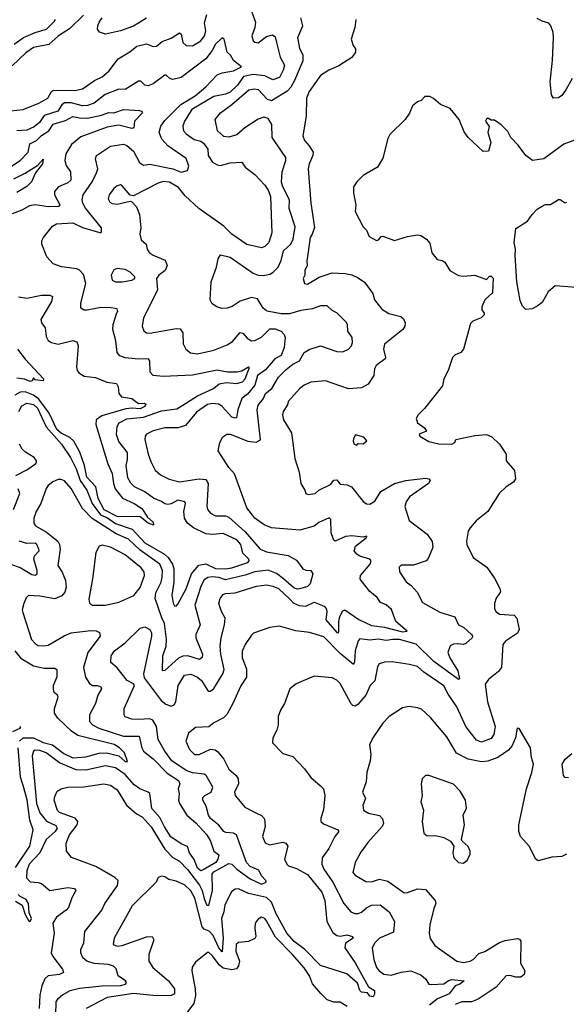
# Model space of a CAD drawing. Extents: x 1843161 to 1959474, y 907081 to 1016326.
# Tile 100 of 256: x 1848972 to 1852302, y 953121 to 959123. Entities that reach past the tile are written whole.
import ezdxf

# ---------------------------------------------------------------- set-up
doc = ezdxf.new("R2010")
doc.units = 0

msp = doc.modelspace()

# ---------------------------------------------------------------- linework, layer by layer
at = {"layer": '0CON20XD'}
for points in [[(1848915, 958568.2), (1848993.3, 958575), (1849087.5, 958615), (1849143.3, 958645), (1849165.3, 958684.7), (1849176.5, 958693.5), (1849307.8, 958692.2), (1849355, 958701.1), (1849428.3, 958751.7), (1849475, 958775.5), (1849515, 958808.9), (1849570.6, 958885), (1849641.7, 958928.3), (1849685, 958962.7), (1849745, 958975.6), (1849785, 958960.8), (1849805, 958962.5), (1849840.4, 958989.6), (1849895, 959010), (1849945, 959043.6), (1849954.7, 959034.7), (1849965, 958984), (1849985, 958965.6), (1850025, 958964.6), (1850075.2, 958994.8), (1850096.8, 959025), (1850106, 959055), (1850098.5, 959105), (1850112.2, 959155)], [(1849359.3, 959150.7), (1849275, 959067.1), (1849207.1, 959025), (1849148.3, 958971.7), (1849055, 958954.7), (1849008, 958922), (1848925, 958842.5)], [(1850379.6, 959185), (1850407.9, 959107.9), (1850404, 959076), (1850386.1, 959025), (1850394.7, 958995), (1850405, 958986.2), (1850425, 958982.9), (1850475, 959021.2), (1850511.1, 959031.1), (1850528, 959018), (1850535.9, 958985), (1850559.2, 958895), (1850585.3, 958845.3), (1850577.9, 958815), (1850555, 958771.2), (1850515, 958757.2), (1850465, 958781), (1850395, 958790), (1850335, 958776.3), (1850299.2, 958725), (1850255, 958681.2), (1850225, 958668.4), (1850155, 958656.1), (1850020.4, 958575), (1849976, 958505), (1849965.4, 958475), (1849969.1, 958445), (1849985, 958427.3), (1850035, 958394), (1850075, 958382.1), (1850091, 958371), (1850117.3, 958335), (1850119.7, 958295), (1850146.5, 958255), (1850175, 958238.6), (1850195, 958234.7), (1850255, 958251.2), (1850325, 958255.8), (1850346.2, 958225), (1850405, 958180), (1850464.3, 958114.3), (1850486.5, 958085), (1850499.2, 958045), (1850508.5, 957825), (1850490, 957765), (1850465, 957740.6), (1850445, 957733.5), (1850355, 957752.5), (1850265, 957815.9), (1850214.7, 957865), (1850062.3, 957972.3), (1849980.1, 958050), (1849939.5, 958099.5), (1849885, 958132.9), (1849845, 958136.9), (1849815, 958127.7), (1849665, 958048.8), (1849645, 958053.3), (1849595, 958110), (1849585, 958116), (1849565, 958110.8), (1849545, 958094), (1849517.1, 958055), (1849510.9, 958030.9), (1849520.3, 958010.3), (1849535, 958001.9), (1849565, 957997.8), (1849645, 958016.2), (1849655, 958013.8), (1849682.5, 957982.5), (1849701.9, 957935), (1849709.2, 957855), (1849704.5, 957815), (1849711.1, 957781.1), (1849741.5, 957755), (1849747.8, 957725), (1849760, 957705), (1849785, 957687.8), (1849857.3, 957657.3), (1849870, 957625), (1849858.8, 957595), (1849820, 957565), (1849806, 957545), (1849811.2, 957475), (1849726.8, 957305), (1849718.8, 957255), (1849727.1, 957227.1), (1849745, 957214.5), (1849765, 957212.1), (1849925, 957240.8), (1849949.4, 957239.4), (1849965.5, 957215), (1849967, 957147), (1849984.2, 957115), (1850013.1, 957093.1), (1850055, 957085.5), (1850155, 957109.5), (1850235, 957142), (1850267.5, 957162.5), (1850315, 957215.6), (1850332.2, 957212.2), (1850357.5, 957182.5)], [(1848937.9, 958975), (1848995.6, 959014.4), (1849064.8, 959045.2), (1849135, 959065.3), (1849184.5, 959115), (1849190, 959125)], [(1849745, 959131.8), (1849665, 959083.1), (1849585, 959055.6), (1849495, 959035.8), (1849457.3, 959047.3), (1849446, 959065), (1849447.1, 959085), (1849455, 959108.8), (1849475, 959134.2)], [(1850490, 957345), (1850475, 957348.1), (1850455, 957364.3), (1850420.7, 957420.7), (1850385, 957430.5), (1850315, 957408.2), (1850266, 957375), (1850235, 957365.7), (1850203, 957363), (1850172.1, 957372.1), (1850145, 957391.2), (1850132.5, 957415), (1850138.2, 957525), (1850171.4, 957615), (1850180, 957665), (1850195, 957690), (1850255, 957676.4), (1850395, 957578.5), (1850425, 957566.5), (1850455, 957564.5), (1850495, 957572.7), (1850516.6, 957583.4), (1850546.8, 957615), (1850565.3, 957655), (1850578.8, 957715), (1850622.7, 957755), (1850638.8, 957785), (1850649.1, 957860.9), (1850612.9, 957972.9), (1850614.7, 958025), (1850574.7, 958105), (1850566.9, 958133.1), (1850570, 958195), (1850593.8, 958265), (1850593.1, 958283.1), (1850510.6, 958405), (1850508.1, 958485), (1850485, 958520), (1850458.7, 958528.7), (1850425, 958517.3), (1850343.6, 958465), (1850295, 958421.2), (1850245, 958407.3), (1850215, 958412.2), (1850177.8, 958445), (1850163.5, 958515), (1850194.5, 958555), (1850265, 958606.4), (1850367.1, 958695), (1850402.7, 958702.7), (1850425, 958697.3), (1850479.1, 958639.1), (1850505, 958630.5), (1850605, 958691.6), (1850625.7, 958714.3), (1850648.4, 958755), (1850698.1, 958875), (1850698.9, 958905), (1850678.3, 958948.3), (1850665.6, 959015), (1850697.5, 959085), (1850684.3, 959135)], [(1851020, 959125), (1851013.8, 959075), (1850992, 959005), (1851003.8, 958965), (1851017.5, 958945), (1851017.5, 958925), (1850995, 958893.3), (1850917, 958843), (1850855, 958815.8), (1850805, 958782.5), (1850735.6, 958685), (1850719.4, 958645), (1850717.5, 958535), (1850697.5, 958415), (1850707.1, 958387.1), (1850735.5, 958355), (1850759.4, 958315), (1850757.8, 958295), (1850734.5, 958245), (1850730, 958215), (1850744.6, 958005), (1850767, 957857), (1850753.6, 957816.4), (1850741.5, 957795), (1850721.3, 957651.3), (1850722.5, 957625), (1850709.4, 957595), (1850709.5, 957565), (1850699.2, 957545), (1850706, 957516), (1850725, 957510.8), (1850796.1, 957553.9), (1850875, 957580.3), (1850955, 957577.1), (1850995, 957567.5), (1851035, 957549.4), (1851072.4, 957522.4), (1851122.5, 957455), (1851134.2, 957415), (1851178, 957358), (1851221.7, 957331.7), (1851293.7, 957313.7), (1851310.3, 957300.3), (1851320.8, 957275), (1851318.1, 957255), (1851306.7, 957235), (1851194.4, 957145), (1851188, 957115), (1851201.2, 957065), (1851198.8, 957055), (1851144.2, 957015), (1851134.3, 956995), (1851130, 956955), (1851095, 956900.8), (1851055, 956878.9), (1850975, 956873.3)], [(1852338.1, 958765), (1852300, 958695), (1852275, 958662), (1852255, 958646.2), (1852224.2, 958644.2), (1852211.2, 958665), (1852203.5, 958745), (1852218.7, 958875), (1852224.4, 959014.4), (1852222.5, 959045), (1852208, 959085), (1852195, 959101.2), (1852155, 959114), (1852125, 959131.2)], [(1850295, 955952.9), (1850211.5, 955991.5), (1850145.7, 955984.3), (1850105, 955988.7), (1850030.8, 956025), (1849994.6, 956055), (1849975.4, 956085), (1849972.2, 956125), (1849982.1, 956175), (1849977.1, 956185), (1849935, 956193.5), (1849895, 956172.3), (1849875, 956167.9), (1849855, 956171.6), (1849835, 956186.5), (1849786.2, 956206.2), (1849735, 956244.7), (1849671.1, 956275), (1849648.7, 956298.7), (1849631.2, 956331.2), (1849620, 956405), (1849628.4, 956441.6), (1849628.7, 956485), (1849575, 956551.9), (1849560.9, 956595), (1849566.4, 956643.6), (1849577.1, 956665), (1849625, 956690.6), (1849725, 956699.8), (1849835, 956739.3), (1849929.7, 956750.3), (1849965.8, 956774.2), (1850055, 956829.6), (1850152.9, 956875), (1850186.5, 956903.5), (1850229.3, 956910.7), (1850294.2, 956905.8), (1850328.2, 956915), (1850346.1, 956935), (1850372.5, 957002.5), (1850365, 957005.6), (1850325, 956980), (1850295.7, 956974.3), (1850235, 956974.6), (1850175, 956986.2), (1850025, 956957.1), (1849845, 956947.5), (1849785, 956954.4), (1849766.7, 956975), (1849763.7, 957043.7), (1849756.2, 957056.2), (1849695, 957053.1), (1849615, 957061.8), (1849582, 957075), (1849565, 957093.8), (1849558.1, 957165), (1849538.6, 957235), (1849541.5, 957265), (1849564.4, 957335.6), (1849570, 957345), (1849565, 957360), (1849515, 957369.6), (1849455, 957367.2), (1849382, 957352), (1849365, 957353.3), (1849345, 957364.2), (1849343.1, 957395), (1849375.3, 957515), (1849359.4, 957569.4), (1849335.9, 957595.9), (1849318.8, 957605), (1849226, 957616), (1849174.7, 957634.7), (1849137.7, 957677.7), (1849105.6, 957755), (1849105.7, 957775), (1849115.7, 957795), (1849170.9, 957865), (1849195, 957879.1), (1849295, 957885.3), (1849355, 957856), (1849465, 957823.3), (1849470.5, 957829.5), (1849469.4, 957855), (1849373.1, 957975), (1849355.9, 958005), (1849352.2, 958025), (1849358.8, 958055), (1849413.4, 958135), (1849440.3, 958189.8), (1849446.7, 958215), (1849434.4, 958275), (1849439.2, 958295), (1849525, 958353.3), (1849604.4, 958364.4), (1849625, 958356.7), (1849665, 958321.2), (1849702.5, 958252.5), (1849725, 958236.9), (1849765, 958243.3), (1849905, 958214.8), (1849955, 958194.2), (1849993.2, 958205), (1850001.4, 958231.4), (1849986.4, 958276.4), (1849874.8, 958354.8), (1849837.2, 958395), (1849821.8, 958435), (1849831.1, 958475), (1849855, 958508.8), (1849954.3, 958605.7), (1850041, 958659), (1850106.6, 958715), (1850175, 958788.2), (1850205, 958799.6), (1850275, 958811.9), (1850322.5, 958835), (1850274.4, 958875), (1850256.2, 958906.2), (1850235.7, 958925.7), (1850217.5, 959005), (1850205, 959012), (1850165, 958973.5), (1850145.3, 958935), (1850105.3, 958884.7), (1849955, 958770), (1849905, 958757.9), (1849885.7, 958765), (1849865, 958785.5), (1849855, 958785.6), (1849785, 958731.4), (1849755, 958719.4), (1849735, 958724.3), (1849709.1, 958749.1), (1849695, 958749.6), (1849615, 958698.7), (1849575, 958699.7), (1849492.1, 958667.9), (1849425.4, 958615), (1849385, 958600.2), (1849355, 958598), (1849285, 958615.8), (1849243.9, 958616.1), (1849228.1, 958605), (1849203.8, 958565), (1849120.8, 958539.2), (1849092.5, 958497.5), (1849059.7, 958470.3), (1849015, 958450.5), (1848954.5, 958445)], [(1852365, 958393.3), (1852286.7, 958365), (1852165.7, 958274.3), (1852095.8, 958265.8), (1852055.6, 958295.6), (1852008.3, 958358.3), (1851964.4, 958404.4), (1851945, 958442.5), (1851905, 958482.5), (1851865, 958510), (1851845, 958510), (1851825, 958522.5), (1851815, 958517.5), (1851810, 958505), (1851831.7, 958471.7), (1851823.3, 958435), (1851842.5, 958375), (1851828.3, 958321.7), (1851795, 958320), (1851704.2, 958404.2), (1851680.5, 958440.5), (1851648.8, 958515), (1851595, 958582.5), (1851536.4, 958606.4), (1851493.6, 958643.6), (1851470, 958655), (1851440, 958655), (1851418.3, 958631.7), (1851395, 958622.5), (1851365, 958597.5), (1851345.9, 958554.1), (1851320, 958515), (1851226.4, 958423.6), (1851215, 958400), (1851185, 958280), (1851152.5, 958225), (1851065, 958173.3), (1851026.2, 958135), (1851006.2, 958105), (1851006.1, 958066.1), (1851018.8, 957995), (1851016, 957955), (1851065, 957860), (1851085, 957840), (1851100.7, 957800.7), (1851145, 957776.7), (1851158, 957782), (1851175, 957802.5), (1851185, 957803.8), (1851255, 957777.5), (1851335, 957800.8), (1851395, 957811.2), (1851415, 957808), (1851450, 957785), (1851470.5, 957760.5), (1851482.3, 957702.3), (1851515, 957661.2), (1851545, 957655.7), (1851562.5, 957645), (1851593.3, 957595), (1851645, 957564), (1851675, 957560), (1851745, 957566.2), (1851815, 957540), (1851835, 957560), (1851845, 957560), (1851857, 957547), (1851851.7, 957458.3), (1851806.7, 957415), (1851787, 957373), (1851787.5, 957355), (1851802.5, 957335), (1851802.5, 957325), (1851782.5, 957305), (1851733.3, 957285), (1851719.3, 957270.7), (1851676.7, 957115), (1851660, 957095), (1851625, 957080), (1851608.8, 957065), (1851583.3, 956985), (1851556.7, 956935), (1851547.7, 956892.3), (1851437.3, 956752.7), (1851400, 956715), (1851387, 956693), (1851396, 956666), (1851437.5, 956635), (1851450, 956615), (1851405, 956597.5), (1851410, 956585), (1851465, 956552.9), (1851525, 956536.9), (1851605, 956536.7), (1851622.5, 956545), (1851630, 956565), (1851745, 956588.8), (1851815, 956593.8), (1851849.5, 956579.5), (1851895.9, 956535.9), (1851912.3, 956512.3), (1851936.2, 956475), (1851936.7, 956435), (1851985.8, 956375), (1851993.3, 956325), (1851980, 956305), (1851936.7, 956275), (1851894, 956235), (1851823.8, 956125), (1851752.4, 956067.6), (1851716.2, 956025), (1851704, 956005), (1851693.8, 955945), (1851696.2, 955925), (1851733.8, 955845), (1851818.8, 955785), (1851866.2, 955715), (1851898, 955655), (1851901.2, 955635), (1851875, 955596.7), (1851864.3, 955565), (1851865, 955532.5)], [(1848885, 958206.2), (1848975, 958264.2), (1849023.1, 958315), (1849034.2, 958365.8), (1849073.1, 958386.9), (1849105, 958417.7), (1849148.4, 958445), (1849175, 958486), (1849251.1, 958508.9), (1849295, 958534.1), (1849335, 958524.4), (1849385, 958523), (1849469.3, 958540.7), (1849515, 958557.8), (1849545, 958555.5), (1849605, 958576.8), (1849700.8, 958569.2), (1849713.3, 958565), (1849720, 958555), (1849672, 958505), (1849666.6, 958463.4), (1849655, 958460.7), (1849575, 958479.5), (1849505, 958468.9), (1849345, 958408.7), (1849288.2, 958361.8), (1849252.8, 958305), (1849246.4, 958265), (1849254.2, 958235), (1849281.2, 958195), (1849282.9, 958145), (1849265, 958128.9), (1849207.8, 958105), (1849183.1, 958075), (1849184.6, 958055), (1849215.6, 957995), (1849208, 957985), (1849145, 957981.9), (1849065, 957995.2), (1849031.5, 957988.5), (1848985, 957962.5), (1848925, 957940.5)], [(1848935, 958153.5), (1849005, 958187.3), (1849082.5, 958237.5), (1849115, 958272.5), (1849111.4, 958245), (1849068.8, 958188.8), (1849042.5, 958135), (1849015, 958105.7), (1848955, 958070.8)], [(1852412.3, 957487.7), (1852235, 957500), (1852191.2, 957465), (1852155, 957400), (1852125, 957376.2), (1852095, 957360), (1852055, 957357.5), (1852035, 957377.5), (1852022.1, 957412.1), (1852000.8, 957525), (1851990, 957685), (1851992.5, 957725), (1851983.8, 957765), (1851995, 957850), (1852066.7, 957895), (1852094.1, 957935.9), (1852125, 957967.5), (1852155, 957987.5), (1852173.6, 957996.4), (1852205, 957997.5), (1852255, 958026.7), (1852265, 958026.7), (1852295, 958007.5), (1852305, 958010)], [(1849595, 957524.4), (1849655, 957536.2), (1849672.5, 957545), (1849673.3, 957555), (1849644, 957585), (1849615, 957600.6), (1849565, 957607.1), (1849545, 957598.8), (1849528.6, 957565), (1849534, 957535), (1849555, 957524.4), (1849595, 957524.4)], [(1848965, 957433.2), (1849015, 957426.2), (1849105, 957444.5), (1849154.3, 957444.3), (1849172, 957435), (1849164.4, 957405), (1849101.2, 957295), (1849103.5, 957275), (1849126.6, 957245), (1849132.4, 957192.4), (1849145, 957168), (1849166.2, 957155), (1849205, 957146.2), (1849295, 957168.2), (1849318.9, 957158.9), (1849326.9, 957135), (1849317.1, 957005), (1849320.8, 956985), (1849330.9, 956970.9), (1849365, 956950), (1849432.8, 956942.8), (1849503, 956913), (1849561.2, 956905), (1849571.9, 956885), (1849575.6, 956845), (1849591.4, 956825), (1849655, 956813.4), (1849695, 956784.4), (1849730, 956785), (1849739.4, 956779.4), (1849734.4, 956765), (1849705, 956750.8), (1849655, 956756.1), (1849618.6, 956751.4), (1849471.8, 956708.2), (1849438.2, 956685), (1849436, 956655), (1849507.9, 956415), (1849535, 956356.9), (1849542.5, 956295), (1849554, 956264), (1849597.6, 956207.6), (1849669.2, 956175), (1849715, 956142.9), (1849750.5, 956090.5), (1849785, 956060.6), (1849787.4, 956042.6), (1849754.3, 956055), (1849705, 956092.5), (1849565, 956094.3), (1849486, 956135), (1849448.8, 956205), (1849435.9, 956275.9), (1849381, 956335), (1849365.7, 956405), (1849337.7, 956487.7), (1849300.6, 956555), (1849277.2, 956577.2), (1849225, 956603.5), (1849198.7, 956625), (1849150.9, 956725), (1849089.1, 956809.1), (1849054.8, 956835), (1849005, 956854.4), (1848975, 956852.7), (1848942.8, 956835)], [(1849191.3, 953055), (1849193.5, 953136.5), (1849205, 953157.1), (1849232, 953178), (1849280, 953205), (1849335, 953219.4), (1849475, 953234.2), (1849585, 953235.4), (1849615.8, 953245), (1849622, 953255), (1849616.2, 953265), (1849570.9, 953295), (1849558.4, 953338.4), (1849543.1, 953353.1), (1849513.3, 953363.3), (1849425, 953369.2), (1849380, 953385), (1849355.6, 953405), (1849343.1, 953435), (1849344.4, 953455), (1849362.2, 953495), (1849369.2, 953565), (1849472.2, 953695), (1849491.1, 953735), (1849567.3, 953845), (1849572.2, 953875), (1849551.4, 953895), (1849435, 953962.1), (1849286.4, 954016.4), (1849256.9, 954055), (1849254.4, 954104.4), (1849275.4, 954155), (1849321.5, 954215), (1849326.2, 954235), (1849308.9, 954255), (1849215, 954290.7), (1849202.4, 954302.4), (1849182.1, 954365), (1849185, 954388.8), (1849199.4, 954420.6), (1849224.5, 954435.5), (1849265, 954445.4), (1849362.7, 954447.3), (1849484.6, 954464.6), (1849525, 954457.3), (1849565, 954428.5), (1849623.1, 954335), (1849683.2, 954283.2), (1849718.2, 954265), (1849773.6, 954203.6), (1849855, 954066), (1849905, 954016.2), (1849945, 953994.7), (1849995, 953942.2), (1850067.5, 953847.5), (1850082.6, 953815), (1850094.8, 953765), (1850112.2, 953725), (1850125, 953724), (1850145.7, 953815), (1850145, 953917.3), (1850155, 953929.6), (1850245, 953980), (1850265, 953976.2), (1850294, 953945), (1850375, 953887.1), (1850445, 953854.4), (1850473.3, 953865), (1850471.2, 953875), (1850444.6, 953904.6), (1850429.7, 953939.7), (1850375, 953961.9), (1850352.9, 953985), (1850292, 954155), (1850275, 954164.8), (1850228.3, 954168.3), (1850215, 954174.6), (1850184.1, 954214.1), (1850135, 954254.7), (1850121.6, 954275), (1850108.3, 954328.3), (1850088.4, 954365), (1850087.4, 954382.6), (1850098.9, 954395), (1850138.5, 954415), (1850148.8, 954445), (1850107.5, 954515), (1850094.7, 954524.7), (1850025, 954531.3), (1849985, 954547.4), (1849898.8, 954605), (1849856.9, 954665), (1849816.1, 954735), (1849805.9, 954815), (1849782.6, 954852.6), (1849765, 954861.8), (1849695, 954856.7), (1849655, 954860.4), (1849615, 954874.5), (1849607.1, 954885), (1849608.9, 954925), (1849670.6, 955065), (1849664, 955075), (1849625.7, 955095), (1849565, 955171.9), (1849526.7, 955205), (1849527.9, 955245), (1849548.8, 955275), (1849615, 955325.5), (1849705, 955414.2), (1849735, 955422), (1849765, 955406), (1849775.4, 955385.4), (1849775.4, 955365), (1849725.4, 955135.4), (1849730.9, 955110.9), (1849767, 955063), (1849833.7, 954973.7), (1849861, 954951), (1849895, 954938.8), (1849912.8, 954947.2), (1849923.8, 954965), (1849936.7, 955065), (1849975, 955126.8), (1850015, 955132.9), (1850055, 955115.8), (1850079.1, 955095), (1850115, 955036.9), (1850125, 955030.9), (1850135, 955029.5), (1850155, 955047.3), (1850208.4, 955135), (1850216.9, 955163.1), (1850197.6, 955255), (1850194, 955305), (1850198.5, 955355), (1850220, 955435), (1850224.5, 955475), (1850201.5, 955515), (1850185.6, 955565), (1850193.1, 955595), (1850211.2, 955618.8), (1850225, 955625.4), (1850285, 955629.1), (1850415, 955670.7), (1850475, 955678.5), (1850515, 955670), (1850547.8, 955655), (1850619.2, 955589.2), (1850637.6, 955567.6), (1850675, 955551.6), (1850715, 955549.2), (1850765, 955572.1), (1850827.8, 955547.8), (1850838.4, 955535), (1850843.5, 955515), (1850837.1, 955465), (1850905, 955386.9), (1850915, 955385.8), (1850917.1, 955392.9), (1850916.2, 955455), (1850922.4, 955485), (1850940.1, 955519.9), (1850953.3, 955526.7), (1851037.7, 955467.7), (1851115, 955430.2), (1851195, 955419.4), (1851305, 955392.5), (1851333.3, 955395), (1851263.8, 955455), (1851237.3, 955527.3), (1851205, 955556.4), (1851169.7, 955569.7), (1851150.2, 955600.2), (1851105, 955638.5), (1851051.5, 955705), (1851045.5, 955715), (1851048.5, 955735), (1851106.7, 955805), (1851112.5, 955825), (1851105, 955835.7), (1851045, 955852.7), (1851025, 955864.3), (1851008.9, 955885), (1851017.9, 955915), (1851082.5, 955965), (1851086.7, 955975), (1851065, 955969.2), (1850995, 955976.2), (1850957.3, 955972.7), (1850894.1, 955944.1), (1850885, 955950), (1850868.9, 955995), (1850866.5, 956076.5), (1850857, 956087), (1850795, 956058.5), (1850765, 956035.6), (1850678.9, 956011.1), (1850506.4, 956026.4), (1850462, 956045), (1850405, 956085.6), (1850355, 956148), (1850280.8, 956355), (1850245, 956394), (1850180, 956495), (1850192, 956545), (1850208.8, 956581.2), (1850233, 956597), (1850255, 956597.5), (1850361.2, 956555), (1850412.6, 956547.4), (1850438.2, 956561.8), (1850418, 956745), (1850425, 956774.2), (1850457.2, 956815), (1850469.3, 956845), (1850507.7, 956875), (1850549.2, 956945), (1850595, 956991.6), (1850635, 957022.9), (1850676, 957044), (1850705.7, 957095), (1850735, 957113.5), (1850805, 957134.3), (1850905, 957101.2), (1850940.7, 957099.3), (1850976, 957115), (1850992.5, 957135), (1850999.2, 957155), (1850996.9, 957185), (1850971.4, 957225), (1850968.6, 957265), (1850960.3, 957280.3), (1850906.7, 957335), (1850873.3, 957353.3), (1850845, 957378.6), (1850805, 957379.5), (1850755, 957361.6), (1850685, 957350.8), (1850615, 957329.7), (1850565, 957331.2), (1850490, 957345)], [(1850357.5, 957182.5), (1850385, 957166.2), (1850405, 957167.6), (1850445, 957188.4), (1850495, 957239.7), (1850528, 957238), (1850565.2, 957225.2), (1850582.3, 957205), (1850588.2, 957185), (1850583.2, 957125), (1850563.9, 957076.1), (1850527.1, 957055), (1850470.3, 956989.7), (1850421.4, 956955), (1850403.4, 956895), (1850359.6, 956840.4), (1850325, 956814.5), (1850300, 956745), (1850292.9, 956697.1), (1850285, 956693.6), (1850265, 956701.2), (1850205.7, 956765.7), (1850185, 956779), (1850145, 956784.3), (1850115, 956777.1), (1850049.5, 956730.5), (1849981, 956649), (1849935, 956635.9), (1849856.7, 956635), (1849785, 956617.5), (1849743.5, 956596.5), (1849735.4, 956584.6), (1849733.8, 956565), (1849753.8, 956475), (1849769.8, 956429.8), (1849798, 956378), (1849829.8, 956349.8), (1849881.5, 956321.5), (1849945, 956306.2), (1850065, 956325.3), (1850105, 956320), (1850120.3, 956295), (1850112.5, 956155), (1850118.6, 956135), (1850135, 956115.8), (1850165, 956099.4), (1850225, 956099.2), (1850245, 956090.8), (1850345, 956001.1), (1850437.5, 955895), (1850475, 955879.8), (1850607.8, 955857.8), (1850658.9, 955828.9), (1850696.1, 955776.1), (1850715, 955767.5), (1850745.9, 955765.9), (1850757.2, 955745), (1850740.6, 955685), (1850725, 955668.7), (1850692.9, 955657.1), (1850667.2, 955652.8), (1850645, 955657), (1850578.1, 955715), (1850537.1, 955747.1), (1850485, 955766.9), (1850405, 955756.8), (1850345, 955736.8), (1850225, 955709.6), (1850185, 955723.7), (1850145, 955727.6), (1850117.5, 955722.5), (1850095, 955708.2), (1850077.9, 955675), (1850039.7, 955555), (1850070.3, 955435), (1850044.8, 955375.2), (1850044.6, 955355), (1850085.4, 955255), (1850082.9, 955235), (1850067.4, 955222.6), (1849996.1, 955246.1), (1849965, 955243.8), (1849939.3, 955230.7), (1849855, 955156.2), (1849842, 955155), (1849844.4, 955245), (1849863.8, 955305), (1849867, 955345), (1849853.1, 955443.1), (1849837.7, 955477.7), (1849796.2, 955595), (1849801.1, 955628.9), (1849833.5, 955695), (1849840.4, 955725), (1849841, 955765), (1849825, 955804.6), (1849705, 955889.8), (1849635, 955956.8), (1849558.4, 955988.4), (1849413, 956083), (1849353.6, 956143.6), (1849285.7, 956265.7), (1849245, 956312.2), (1849225, 956321.4), (1849205, 956319.4), (1849173.8, 956306.2), (1849145.4, 956284.6), (1849132.2, 956265), (1849100.5, 956175), (1849071.8, 956125), (1849058.2, 956085), (1849058.5, 956055), (1849068.8, 956038.8), (1849135, 955999.3), (1849203.3, 955945), (1849214.6, 955924.6), (1849219.1, 955895), (1849204.4, 955795.6), (1849229.6, 955755), (1849250.3, 955705), (1849254.7, 955665), (1849247.3, 955632.7), (1849228.5, 955611.5), (1849185, 955593.8), (1849095, 955610), (1849025, 955613.8), (1849010.3, 955599.7), (1848996, 955565), (1848987.5, 955525), (1848990.3, 955510.3), (1849044.1, 955344.1), (1849065, 955320), (1849085, 955308.2), (1849115, 955305.5), (1849145, 955311.5), (1849241.7, 955368.3), (1849285, 955384.7), (1849405, 955400), (1849437.1, 955397.1), (1849457.9, 955387.9), (1849462.7, 955365), (1849387.7, 955265), (1849360, 955175), (1849373.5, 955115), (1849396.7, 955076.7), (1849414.7, 955064.7), (1849444.8, 955064.8), (1849465, 955056.7), (1849470.7, 955045), (1849447.5, 955005), (1849433.8, 954955), (1849397.1, 954885), (1849397.7, 954845), (1849414.8, 954824.8), (1849453.8, 954803.8), (1849605, 954756.2), (1849700, 954755), (1849715.2, 954685.2), (1849726.8, 954665), (1849785, 954618.1), (1849870.2, 954530.2), (1849940, 954485), (1849948.2, 954465), (1849938.1, 954435), (1849943.3, 954405), (1849938.2, 954365), (1849945.3, 954345.3), (1849989.6, 954275), (1850045, 954227.2), (1850111.8, 954155), (1850134, 954115), (1850154.6, 954054.6), (1850185, 954032.5), (1850178.7, 954005), (1850166.1, 953985), (1850088.6, 953941.4), (1850075, 953935.2), (1850055, 953950.8), (1850034.4, 954004.4), (1850006, 954045), (1849993.7, 954083.7), (1849955, 954098.9), (1849892.7, 954142.7), (1849852.9, 954202.9), (1849825, 954260.8), (1849776.7, 954315), (1849765, 954405.3), (1849754.4, 954415), (1849704.5, 954434.5), (1849669.2, 954459.2), (1849615, 954521.2), (1849555, 954562.4), (1849495, 954575.2), (1849375, 954548.4), (1849315, 954550), (1849213.3, 954593.3), (1849132.2, 954655), (1849095, 954668.6), (1849065, 954670.5), (1849055, 954664), (1849048.2, 954635), (1849068.8, 954415), (1849074.2, 954345), (1849095, 954289.1), (1849135, 954237.3), (1849192, 954212), (1849199.5, 954195), (1849187.1, 954175), (1849132.5, 954125), (1849094.5, 954045.5), (1849029.7, 953975), (1849014.2, 953935), (1849012.8, 953892.8), (1849035, 953867.9), (1849085, 953864.6), (1849105, 953857.5), (1849155, 953815.5), (1849265, 953832.9), (1849305, 953828.1), (1849314.2, 953815), (1849289.5, 953770.5), (1849268.9, 953711.1), (1849255, 953694.5), (1849195, 953652.5), (1849173.4, 953615), (1849182.5, 953555), (1849164.3, 953435), (1849173.4, 953413.4), (1849232.9, 953335), (1849237.5, 953315), (1849215, 953302.2), (1849146, 953295), (1849125, 953276.5), (1849106.6, 953233.4), (1849093.7, 953176.3), (1849089.7, 953095)], [(1848958.9, 957115), (1849003.9, 957053.9), (1849116, 956935), (1849115, 956921.2), (1849065, 956927.5), (1849055, 956940), (1849048.3, 956921.7), (1849035, 956917.5), (1849001.2, 956931.2), (1848955, 956937.5)], [(1850975, 956873.3), (1850835, 956921.5), (1850745, 956914.4), (1850704.7, 956895.3), (1850677.3, 956872.7), (1850607.5, 956795), (1850602.5, 956775), (1850577.1, 956735), (1850573.1, 956715), (1850578.6, 956685), (1850628.1, 956605), (1850648.3, 956448.3), (1850674.3, 956364.3), (1850684.2, 956295), (1850708.8, 956255), (1850714.2, 956234.2), (1850728.8, 956228.8), (1850771.2, 956235), (1850795.3, 956254.7), (1850865, 956289.2), (1850885, 956315.9), (1850905, 956319.2), (1850925, 956292.5), (1850967.7, 956287.7), (1850994, 956275), (1851065, 956186.2), (1851085, 956172), (1851105, 956170), (1851135, 956189.2), (1851172.6, 956247.4), (1851255, 956296.1), (1851325.3, 956314.7), (1851445, 956327.6), (1851464.6, 956324.6), (1851473.3, 956315), (1851463.1, 956295), (1851346.4, 956215), (1851326.1, 956185), (1851318.8, 956155), (1851345, 956070), (1851455, 955988), (1851485, 955943.3), (1851489.6, 955905), (1851460.9, 955839.1), (1851448, 955825), (1851371.3, 955798.7), (1851295, 955798.1), (1851282.9, 955785), (1851285, 955757.5), (1851326.1, 955696.1), (1851356.2, 955675), (1851393.4, 955633.4), (1851425, 955570), (1851531.1, 955511.1), (1851622.5, 955482.5), (1851644.7, 955434.7), (1851678, 955418), (1851724, 955375), (1851731.5, 955365), (1851728.2, 955355), (1851690.2, 955319.8), (1851675, 955315.4), (1851639.6, 955319.6), (1851615, 955317.3), (1851594.1, 955305.9), (1851579.4, 955265), (1851592.2, 955232.3), (1851641.5, 955155), (1851651.2, 955105), (1851645, 955100.8), (1851495, 955211.9), (1851387.4, 955317.4), (1851285, 955344.1), (1851245, 955345.6), (1851205, 955338.4), (1851156.1, 955346.1), (1851105, 955340.9), (1851045, 955348.9), (1851033.1, 955336.9), (1851015.3, 955275), (1851011.5, 955208.5), (1851005, 955193.3), (1850925, 955258.9), (1850825, 955360.4), (1850736.9, 955386.9), (1850655, 955397.5), (1850554.4, 955425.6), (1850495, 955419.2), (1850397.1, 955382.9), (1850385, 955371.2), (1850345, 955314), (1850327, 955273), (1850327.9, 955235), (1850353.8, 955165), (1850352.7, 955115), (1850318.1, 955061.9), (1850270.6, 954955), (1850232.7, 954887.3), (1850212.6, 954867.4), (1850155, 954837.5), (1850125, 954812.5), (1850042.4, 954807.6), (1849999.2, 954775), (1849984.2, 954725.8), (1850005.6, 954675), (1850036.7, 954645), (1850065, 954643.6), (1850135, 954676.7), (1850162.2, 954672.2), (1850179.8, 954659.8), (1850215.5, 954615), (1850246.5, 954555), (1850291.1, 954515), (1850302.5, 954495), (1850305.5, 954465), (1850280, 954415), (1850284.4, 954394.4), (1850342.6, 954322.6), (1850415, 954286.9), (1850445, 954272.9), (1850462.5, 954252.5), (1850467.3, 954205), (1850451.8, 954145), (1850467.1, 954105), (1850493, 954093), (1850575, 954110.5), (1850593.7, 954103.7), (1850604.4, 954084.4), (1850585.4, 954005.4), (1850599.1, 953975), (1850610, 953965), (1850658.1, 953948.1), (1850725, 953913.5), (1850813.5, 953805), (1850831.6, 953755), (1850842.8, 953625), (1850878.9, 953558.9), (1850905, 953540), (1850925, 953537.1), (1850965, 953545.3), (1850999.2, 953535), (1851004.2, 953525), (1850956.1, 953493.9), (1850951.8, 953465), (1851015, 953374.4), (1851097.6, 953227.6), (1851133.1, 953205), (1851134, 953184), (1851125, 953165.8), (1851105, 953171.1), (1851090.5, 953190.5), (1851055, 953196.1), (1851045, 953204.7), (1851029.4, 953249.4), (1850965, 953307.1), (1850805, 953357.5), (1850706.7, 953456.7), (1850644.4, 953504.4), (1850598.6, 953555), (1850533.5, 953673.5), (1850505, 953744.8), (1850475, 953771.3), (1850366, 953796), (1850305, 953824.5), (1850285, 953822.9), (1850263, 953807), (1850221.9, 953728.1), (1850215.8, 953685), (1850200.2, 953645), (1850210.6, 953525), (1850205, 953442), (1850185, 953466.1), (1850150.5, 953540.5), (1850126.1, 953566.1), (1850095, 953580.2), (1850083.4, 953593.4), (1850038.8, 953768.8), (1850015, 953812.7), (1849975, 953848.7), (1849925, 953872.1), (1849881.1, 953881.1), (1849855, 953898.1), (1849835, 953902.9), (1849816.2, 953895), (1849804, 953865), (1849657.7, 953722.3), (1849546.5, 953525), (1849540.8, 953485), (1849565, 953475.6), (1849595, 953480), (1849745, 953532.5), (1849778.8, 953535), (1849788.2, 953515), (1849758.2, 953425), (1849757.8, 953385), (1849783.5, 953345), (1849879.2, 953265), (1849915.4, 953215), (1849914.5, 953185.5), (1849895.4, 953174.6), (1849805, 953173), (1849665, 953186.1), (1849505, 953162.1), (1849375.8, 953095)], [(1848966.8, 956735), (1848985, 956768.5), (1849015, 956785.2), (1849055, 956777), (1849079.4, 956755), (1849131.9, 956641.9), (1849226.2, 956535), (1849281.2, 956455), (1849315.1, 956385.1), (1849339.7, 956315), (1849380.7, 956255), (1849413.9, 956173.9), (1849464.6, 956104.6), (1849506.4, 956086.4), (1849555, 956053), (1849657.2, 956017.2), (1849734.4, 955934.4), (1849852.9, 955865), (1849876.3, 955845), (1849901.7, 955805), (1849911.4, 955775), (1849910.2, 955695), (1849898.2, 955615), (1849905.8, 955565.8), (1849915, 955551.2), (1849925, 955548.8), (1849935, 955560), (1849985, 955654.4), (1850018.5, 955745), (1850062.7, 955797.3), (1850105, 955805.7), (1850165, 955778.7), (1850224, 955776), (1850265, 955781.9), (1850360.9, 955815), (1850368.8, 955825), (1850367.5, 955835), (1850331.1, 955871.1), (1850319.8, 955925), (1850295, 955952.9)], [(1851025, 956530), (1851035, 956540), (1851065, 956537.5), (1851087, 956557), (1851068.3, 956578.3), (1851018.3, 956591.7), (1851005, 956570), (1851003.3, 956555), (1851010, 956535), (1851025, 956530)], [(1848948, 956345), (1849015, 956379.1), (1849068.1, 956415), (1849074.4, 956425), (1849074.5, 956435), (1849060, 956455), (1849006.1, 956486.1), (1848986.2, 956505), (1848970.4, 956535)], [(1848933.1, 956136.9), (1848973.2, 956235), (1848962.6, 956262.6)], [(1848915, 955804.2), (1848975, 955783.4), (1849045, 955741.9), (1849065, 955737.3), (1849078.5, 955745), (1849078.2, 955765), (1849057.2, 955835), (1849061.5, 955855), (1849090, 955885), (1849088.7, 955895), (1849075.1, 955925.1), (1849065, 955933.3), (1849015, 955930.8), (1848968.6, 955945)], [(1849495, 955553.8), (1849575, 955572.3), (1849667.4, 955612.6), (1849705, 955661.2), (1849732.7, 955735), (1849730, 955755), (1849712.2, 955782.2), (1849615, 955861.5), (1849525, 955907.9), (1849475, 955920), (1849455, 955913.8), (1849435.6, 955875), (1849415.3, 955714.7), (1849391.9, 955591.9), (1849397.3, 955567.3), (1849414.5, 955554.5), (1849495, 955553.8)], [(1851865, 955532.5), (1851875, 955513.8), (1851895, 955500), (1851985, 955493.3), (1852000, 955475), (1852015.8, 955405.8), (1852005.4, 955384.6), (1851932.5, 955335), (1851915.6, 955315), (1851908.1, 955175), (1851889.8, 955150.2), (1851828.8, 955101.2), (1851807.3, 955072.7), (1851822, 954965), (1851868.5, 954815), (1851861.5, 954765), (1851845, 954740.8), (1851785, 954718.6), (1851755, 954731.9), (1851690.4, 954815), (1851635, 954934.4), (1851581.8, 955011.8), (1851555, 955062.9), (1851433.5, 955145), (1851395, 955180), (1851346.5, 955193.5), (1851242.1, 955207.9), (1851193.8, 955206.2), (1851162.7, 955197.3), (1851150.9, 955179.1), (1851136.4, 955093.6), (1851107.1, 955065), (1851081.2, 955005), (1851031.3, 954948.7), (1851015, 954939.6), (1851001.9, 954941.9), (1850992, 954952), (1850925, 955076.7), (1850905, 955096.9), (1850875, 955112.2), (1850765, 955121.4), (1850656.7, 955075), (1850617.1, 955045), (1850584.3, 954955.7), (1850560, 954915), (1850546.4, 954876.4), (1850546.2, 954825), (1850537.7, 954792.3), (1850513.8, 954745), (1850512.5, 954715), (1850575, 954650), (1850635, 954632.5), (1850707, 954557), (1850745, 954503.1), (1850805, 954454), (1850822.5, 954435), (1850830.6, 954395), (1850823.6, 954306.4), (1850805.7, 954255), (1850806, 954235), (1850821.8, 954221.8), (1850910, 954185), (1850915.8, 954175), (1850891.9, 954145), (1850855, 954070.8), (1850815.6, 954015), (1850813.5, 953975), (1850824.6, 953945), (1850879.2, 953865), (1850945.8, 953735.8), (1850989.2, 953685), (1851014.6, 953674.6), (1851035, 953674.5), (1851055, 953682.2), (1851085, 953709.1), (1851115, 953725.4), (1851167.1, 953727.1), (1851223.5, 953685), (1851254.5, 953625), (1851248.5, 953561.5), (1851165, 953523.5), (1851135.4, 953495), (1851119.2, 953465), (1851129.6, 953395), (1851145.9, 953345.9), (1851162.2, 953325), (1851190, 953305), (1851235, 953298.5), (1851295, 953316.4), (1851355.6, 953325.6), (1851415, 953300), (1851446.7, 953275), (1851464, 953245), (1851481.1, 953241.1), (1851555, 953245.4), (1851583.9, 953266.1), (1851605, 953271.7), (1851679.2, 953265), (1851654.3, 953245), (1851625, 953233.1), (1851588.4, 953185), (1851517.1, 953155), (1851469.2, 953115)], [(1848970, 954725), (1848993.4, 954746.6), (1849055.3, 954745.3), (1849115, 954716.9), (1849172.2, 954702.2), (1849240.4, 954650.4), (1849295, 954623.6), (1849375, 954629.2), (1849455, 954651.5), (1849503.5, 954653.5), (1849576.1, 954636.1), (1849615, 954601.9), (1849628.1, 954601.9), (1849610.5, 954655), (1849579.4, 954685), (1849547.9, 954705), (1849325, 954760.8), (1849287, 954787), (1849203.5, 954865), (1849183.5, 954895), (1849182.7, 954925), (1849205.6, 954994.4), (1849202, 955005), (1849182.3, 955022.3), (1849176.8, 955045), (1849178.2, 955065), (1849199.7, 955120.3), (1849198.9, 955158.9), (1849185, 955167.5), (1849121.1, 955168.9), (1849055, 955183.1), (1848985.2, 955225.2), (1848943.1, 955275)], [(1852303.4, 954036.6), (1852275, 954022.5), (1852215, 954018.8), (1852130, 953995), (1852117.5, 954005), (1852076.2, 954085), (1852023.6, 954143.6), (1852012.1, 954175), (1852012.3, 954215), (1852059.2, 954435), (1852092.5, 954535), (1852101.4, 954585), (1852090, 954625), (1852083.3, 954685), (1852015, 954802.5), (1852002.5, 954805), (1851992.7, 954745), (1851971.3, 954695), (1851949.5, 954670.5), (1851885, 954626.7), (1851825, 954603.7), (1851785, 954598.4), (1851705, 954615.9), (1851632.9, 954652.9), (1851575, 954752.5), (1851475, 954870), (1851419.7, 954919.7), (1851395, 954929.4), (1851345, 954935.7), (1851305, 954928.1), (1851223.8, 954875), (1851185, 954836), (1851127.9, 954752.1), (1851104, 954705), (1851111.9, 954645), (1851108.1, 954605), (1851086.7, 954535), (1851082.6, 954477.4), (1851059.7, 954415), (1851079.1, 954375), (1851062.9, 954335), (1851065.6, 954305.6), (1851097, 954287), (1851165, 954272.2), (1851181.5, 954251.5), (1851187.9, 954225), (1851179.5, 954205), (1851092.9, 954107.1), (1851051.2, 954048.8), (1851016.7, 953985), (1851000.5, 953925), (1851015, 953907.8), (1851080.2, 953870.2), (1851115, 953868.2), (1851165, 953884.1), (1851215, 953872.1), (1851315, 953800.6), (1851335, 953802.2), (1851395, 953824.5), (1851445, 953820.6), (1851502.5, 953755), (1851507.5, 953735), (1851495.7, 953705), (1851470.6, 953605), (1851467.1, 953555), (1851472.1, 953522.1), (1851500.7, 953480.7), (1851635, 953384.6), (1851675, 953375.5), (1851716, 953385), (1851734.2, 953395), (1851768.9, 953431.1), (1851805, 953443.5), (1851895, 953497.1), (1851930.5, 953509.5), (1852005, 953521.4), (1852017.8, 953517.8), (1852025.5, 953505.5), (1852022.2, 953372.2), (1852048.8, 953325), (1852045, 953303.3), (1852025, 953286.2), (1851995, 953286.2), (1851957.3, 953297.3), (1851935, 953293.8), (1851875.7, 953225), (1851765, 953152.7), (1851725, 953135.9), (1851665, 953137.3), (1851625, 953119.4)], [(1848971.2, 954815), (1848976, 954805), (1848928.5, 954781.5)], [(1848945.5, 953955), (1849032.7, 954085), (1849053.3, 954185), (1849033.3, 954243.3), (1849017.3, 954367.3), (1848991.9, 954455), (1848976.4, 954505), (1848961.3, 954685)], [(1852315, 954501.2), (1852295, 954503.3), (1852286, 954515), (1852277.5, 954585), (1852294.6, 954615.4), (1852335, 954650.6)], [(1851675, 953982), (1851699.1, 954000.9), (1851716, 954035), (1851716, 954055), (1851705, 954082.5), (1851667.5, 954115), (1851663.3, 954125), (1851682.5, 954215), (1851673.1, 954275), (1851693.9, 954316.1), (1851687.5, 954365), (1851655, 954421.2), (1851615, 954464), (1851465, 954516.2), (1851444.1, 954515.9), (1851423.8, 954495), (1851418.8, 954465), (1851423.8, 954395), (1851416.1, 954356.1), (1851431.2, 954305), (1851424.3, 954235), (1851434.1, 954164.1), (1851455, 954148.8), (1851505, 954150), (1851555, 954138.8), (1851597.5, 954115), (1851616.7, 954085), (1851610, 954045), (1851616, 954015), (1851645, 953986), (1851675, 953982)], [(1848945, 953749.7), (1848985.9, 953725.9), (1849005, 953669.2), (1849025, 953632), (1849035, 953626.7), (1849042.5, 953645), (1849028.5, 953678.5), (1849025.7, 953735), (1849010, 953760), (1848975, 953777.9), (1848961.6, 953791.6)], [(1850967.8, 953107.8), (1850925, 953134.2), (1850885, 953134.8), (1850845, 953149.1), (1850807.1, 953187.1), (1850755, 953246.9), (1850738, 953295), (1850705, 953342.8), (1850633.5, 953425), (1850529.5, 953529.5), (1850475, 953630), (1850465, 953644.3), (1850445, 953652.5), (1850425, 953640), (1850407.1, 953615), (1850404.2, 953585), (1850410, 953535), (1850405, 953522.5), (1850365, 953503.8), (1850305, 953498.6), (1850290, 953485), (1850288.5, 953445), (1850310.3, 953385), (1850304.1, 953355.9), (1850291.7, 953338.3), (1850265, 953331.2), (1850211.4, 953341.4), (1850189.2, 953359.2), (1850145, 953419.5), (1850125, 953437.5), (1850115, 953436.2), (1850042.9, 953377.1), (1850023.1, 953346.9), (1850020, 953325), (1850041.2, 953215), (1850042.1, 953175), (1850032.9, 953127.1), (1849980.9, 953059.1)]]:
    msp.add_lwpolyline(points, dxfattribs=at)

doc.saveas('drawing.dxf')
